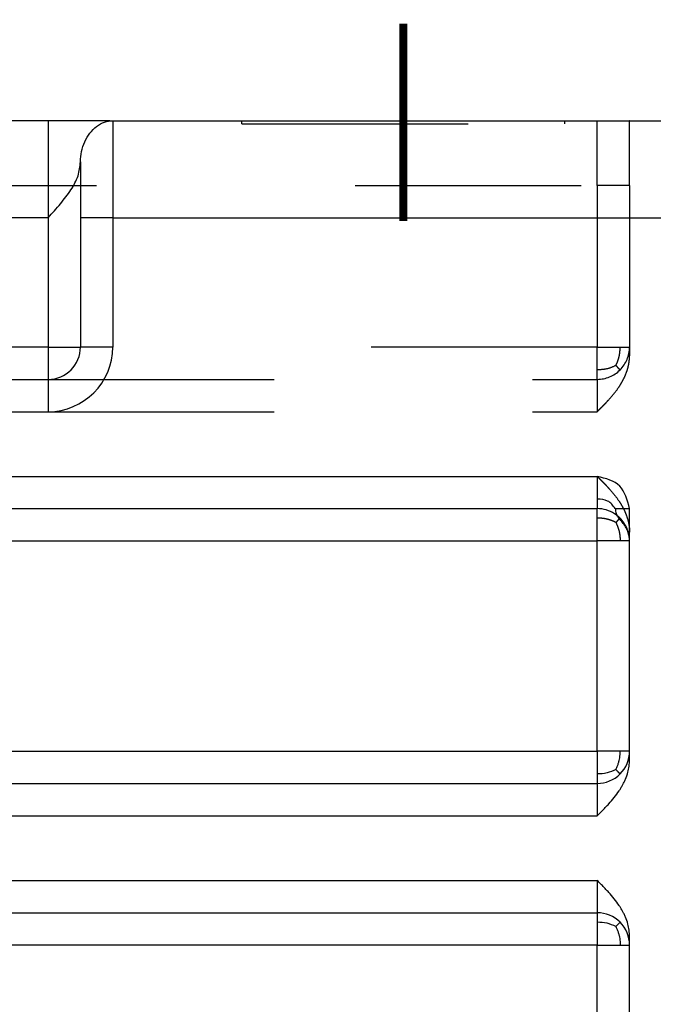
# Model space of a CAD drawing. Header units: inches. Extents: x -535 to 431, y -263 to 280.
# Tile 38 of 82: x -131 to -111, y -8 to 22. Entities that reach past the tile are written whole.
import ezdxf

# ---------------------------------------------------------------- set-up
doc = ezdxf.new("R2010")
doc.units = ezdxf.units.IN
doc.linetypes.add('DASHED', pattern=[15, 7, -8])
doc.linetypes.add('DOT_CENTER', pattern=[14, 12, -1, 0, -1])
doc.layers.add('1', color=7, linetype='Continuous')

# ---------------------------------------------------------------- blocks, each defined once
blk = doc.blocks.new('013_G23_G27_BF_B14R_Motor_Bgr_63_EEXDe_1_1__5', base_point=(-375.5, -86.258))
at = {"color": 7, "linetype": 'Continuous'}
for p, q in [((-130, 19.242), (-150.5, 19.242)), ((-128.092, 19.242), (-130, 19.242)), ((-128, 19.242), (-128, 19.242)), ((-128, 19.242), (-124, 19.242)), ((-124, 19.242), (-114, 19.242)), ((-114, 19.242), (-113, 19.242)), ((-113, 19.242), (-112.015, 19.242)), ((-112.015, 19.242), (-109, 19.242)), ((-129, 17.974), (-129, 16.242)), ((-129, 16.242), (-129, 12.242)), ((-147.5, 11.242), (-130, 11.242)), ((-147.5, 7.242), (-113, 7.242)), ((-112, 6.51), (-112, 7.242)), ((-112, 6.242), (-112, 6.51)), ((-112, -0.258), (-112, 6.242)), ((-112, -0.526), (-112, -0.258)), ((-147.5, -1.258), (-113, -1.258)), ((-147.5, -5.258), (-113, -5.258)), ((-112, -6.258), (-112, -5.99)), ((-112, -12.758), (-112, -6.258))]:
    blk.add_line(p, q, dxfattribs=at)
at = {"color": 1, "linetype": 'DASHED'}
for p, q in [((-128.092, 19.242), (-128, 19.242)), ((-124, 19.142), (-124, 19.242)), ((-114, 19.142), (-114, 19.242)), ((-113, 17.242), (-113, 19.242)), ((-112, 17.242), (-112, 19.232)), ((-124, 19.142), (-114, 19.142)), ((-150.5, 17.242), (-113, 17.242)), ((-112, 17.242), (-113, 17.242)), ((-113, 17.242), (-113, 12.242)), ((-112, 17.242), (-112, 12.242)), ((-112, 12.242), (-112, 11.974)), ((-130, 11.242), (-113, 11.242))]:
    blk.add_line(p, q, dxfattribs=at)
at = {"color": 1, "linetype": 'Continuous'}
for p, q in [((-128, 19.242), (-128, 16.242)), ((-130, 16.242), (-150.5, 16.242)), ((-130, 16.242), (-130, 12.242)), ((-128, 16.242), (-129, 16.242)), ((-128, 16.242), (-128, 12.242)), ((-128, 16.242), (-109, 16.242)), ((-130, 12.242), (-147.5, 12.242)), ((-130, 12.242), (-130, 11.242)), ((-130, 12.242), (-129, 12.242)), ((-128, 12.242), (-129, 12.242)), ((-130, 11.242), (-130, 10.242)), ((-147.5, 10.242), (-130, 10.242)), ((-147.5, 8.242), (-113, 8.242)), ((-113, 6.949), (-113, 7.242)), ((-113, 6.242), (-113, 6.949)), ((-147.5, 6.242), (-113, 6.242)), ((-112.293, 6.242), (-113, 6.242)), ((-113, -0.258), (-113, 6.242)), ((-112, 6.242), (-112.293, 6.242)), ((-113, -12.758), (-113, -6.258))]:
    blk.add_line(p, q, dxfattribs=at)
blk.add_arc((-130, 12.242), 2, -90, 0, dxfattribs=at)
at = {"color": 7, "linetype": 'Continuous'}
for centre, start, end in [((-130, 12.242), -90, 0), ((-113, 6.242), 57.4758, 90), ((-113, -0.258), -45, 0), ((-113, -0.258), -90, -45), ((-113, -6.258), 45, 90), ((-113, -6.258), 0, 45)]:
    blk.add_arc(centre, 1, start, end, dxfattribs=at)
at = {"color": 1, "linetype": 'DASHED'}
for centre, start, end in [((-113, 12.242), -45, 0), ((-113, 12.242), -90, -45), ((-113, 6.242), 45, 57.4758), ((-113, 6.242), 0, 45)]:
    blk.add_arc(centre, 1, start, end, dxfattribs=at)
at = {"color": 1, "linetype": 'Continuous'}
for points, knots in [([(-130, 19.242), (-130, 19.22), (-130, 19.177), (-130, 19.035), (-130, 18.763), (-130, 18.391), (-130, 18), (-130, 17.657), (-130, 17.363), (-130, 17.044), (-130, 16.68), (-130, 16.389), (-130, 16.242)], [0, 0, 0, 0, 0.06497, 0.129939, 0.427487, 0.87868, 1.246792, 1.601932, 1.907437, 2.126644, 2.558515, 3, 3, 3, 3]), ([(-129, 17.974), (-128.993, 18.08), (-128.98, 18.292), (-128.877, 18.593), (-128.72, 18.86), (-128.513, 19.07), (-128.268, 19.214), (-128.088, 19.233), (-128, 19.242)], [0, 0, 0, 0, 0.316971, 0.63511, 0.944651, 1.237907, 1.51283, 1.775506, 1.775506, 1.775506, 1.775506]), ([(-130, 16.242), (-129.87, 16.385), (-129.619, 16.661), (-129.294, 17.084), (-129.051, 17.518), (-129.016, 17.827), (-129, 17.974)], [0, 0, 0, 0, 0.577881, 1.118945, 1.603187, 2.04284, 2.04284, 2.04284, 2.04284]), ([(-113, 8.242), (-113, 8.219), (-113, 8.173), (-113, 8.096), (-113, 7.991), (-113, 7.868), (-113, 7.745), (-113, 7.636), (-113, 7.57), (-113, 7.535)], [0, 0, 0, 0, 0.069749, 0.1374461, 0.2320911, 0.3826835, 0.5068363, 0.6026752, 0.7071068, 0.7071068, 0.7071068, 0.7071068]), ([(-112.442, 7.242), (-112.514, 7.336), (-112.654, 7.521), (-112.886, 7.53), (-113, 7.535)], [0, 0, 0, 0, 0.3365166, 0.6607595, 0.6607595, 0.6607595, 0.6607595]), ([(-113, 7.535), (-113, 7.498), (-113, 7.426), (-113, 7.341), (-113, 7.28), (-113, 7.255), (-113, 7.242)], [0, 0, 0, 0, 0.1112849, 0.2167728, 0.254833, 0.2928932, 0.2928932, 0.2928932, 0.2928932]), ([(-112.442, 7.242), (-112.408, 7.242), (-112.34, 7.242), (-112.232, 7.242), (-112.119, 7.242), (-112.04, 7.242), (-112, 7.242)], [0, 0, 0, 0, 0.1020502, 0.2041004, 0.3229473, 0.4417942, 0.4417942, 0.4417942, 0.4417942]), ([(-112.442, 7.242), (-112.436, 7.191), (-112.427, 7.102), (-112.381, 7.027), (-112.363, 6.995)], [0, 0, 0, 0, 0.1530578, 0.2618082, 0.2618082, 0.2618082, 0.2618082]), ([(-147.5, -0.258), (-147.476, -0.258), (-147.429, -0.258), (-141.656, -0.258), (-130.179, -0.258), (-118.726, -0.258), (-113, -0.258)], [0, 0, 0, 0, 0.070775, 0.141497, 17.320786, 34.500075, 34.500075, 34.500075, 34.500075]), ([(-112.293, -0.258), (-112.343, -0.258), (-112.452, -0.258), (-112.622, -0.258), (-112.807, -0.258), (-112.935, -0.258), (-113, -0.258)], [0, 0, 0, 0, 0.1515365, 0.3244233, 0.5120164, 0.7071068, 0.7071068, 0.7071068, 0.7071068]), ([(-113, -0.258), (-113, -0.321), (-113, -0.444), (-113, -0.627), (-113, -0.8), (-113, -0.913), (-113, -0.965)], [0, 0, 0, 0, 0.1891186, 0.3680946, 0.5497928, 0.7071067, 0.7071067, 0.7071067, 0.7071067]), ([(-112.423, -0.83), (-112.409, -0.799), (-112.381, -0.739), (-112.347, -0.646), (-112.321, -0.553), (-112.304, -0.46), (-112.294, -0.362), (-112.293, -0.294), (-112.293, -0.258)], [0, 0, 0, 0, 0.1007964, 0.2003149, 0.2958553, 0.3887386, 0.4843943, 0.5921619, 0.5921619, 0.5921619, 0.5921619]), ([(-112, -0.258), (-112.013, -0.258), (-112.038, -0.258), (-112.094, -0.258), (-112.179, -0.258), (-112.251, -0.258), (-112.293, -0.258)], [0, 0, 0, 0, 0.0380602, 0.0761205, 0.1685304, 0.2928932, 0.2928932, 0.2928932, 0.2928932]), ([(-112.423, -0.83), (-112.513, -0.87), (-112.697, -0.952), (-112.898, -0.961), (-113, -0.965)], [0, 0, 0, 0, 0.2927896, 0.5973845, 0.5973845, 0.5973845, 0.5973845]), ([(-112.423, -0.83), (-112.418, -0.835), (-112.409, -0.844), (-112.396, -0.858), (-112.383, -0.871), (-112.371, -0.884), (-112.36, -0.895), (-112.35, -0.906), (-112.34, -0.916), (-112.332, -0.924), (-112.324, -0.932), (-112.317, -0.939), (-112.311, -0.946), (-112.306, -0.951), (-112.302, -0.955), (-112.298, -0.959), (-112.296, -0.961), (-112.294, -0.963), (-112.293, -0.964), (-112.293, -0.965), (-112.293, -0.965)], [0, 0, 0, 0, 0.0202023, 0.0394842, 0.0577639, 0.0749697, 0.0910403, 0.1059249, 0.1195832, 0.1319849, 0.1431106, 0.1529508, 0.1615067, 0.1687898, 0.174822, 0.1796356, 0.1832738, 0.1857908, 0.1872553, 0.1877795, 0.1877795, 0.1877795, 0.1877795]), ([(-113, -0.965), (-113, -1.008), (-113, -1.082), (-113, -1.169), (-113, -1.219), (-113, -1.242), (-113, -1.254), (-113, -1.258)], [0, 0, 0, 0, 0.128881, 0.2226816, 0.2588554, 0.2797053, 0.2928933, 0.2928933, 0.2928933, 0.2928933]), ([(-113, -1.258), (-113, -1.265), (-113, -1.28), (-113, -1.306), (-113, -1.338), (-113, -1.38), (-113, -1.43), (-113, -1.488), (-113, -1.559), (-113, -1.645), (-113, -1.744), (-113, -1.851), (-113, -1.938), (-113, -2.002), (-113, -2.041), (-113, -2.08), (-113, -2.118), (-113, -2.154), (-113, -2.187), (-113, -2.214), (-113, -2.235), (-113, -2.249), (-113, -2.256), (-113, -2.258)], [0, 0, 0, 0, 0.0219862, 0.0439724, 0.0777752, 0.1196121, 0.1694269, 0.2271638, 0.2927665, 0.383856, 0.4831305, 0.5906266, 0.7063809, 0.7439429, 0.7831292, 0.8226473, 0.8612048, 0.8975093, 0.9302683, 0.9581893, 0.9799799, 0.9943476, 1, 1, 1, 1]), ([(-147.5, -2.258), (-147.476, -2.258), (-147.429, -2.258), (-141.656, -2.258), (-130.179, -2.258), (-118.726, -2.258), (-113, -2.258)], [0, 0, 0, 0, 0.07049, 0.14101, 17.3203, 34.499589, 34.499589, 34.499589, 34.499589]), ([(-147.5, -4.258), (-147.476, -4.258), (-147.429, -4.258), (-141.656, -4.258), (-130.179, -4.258), (-118.726, -4.258), (-113, -4.258)], [0, 0, 0, 0, 0.070479, 0.14101, 17.3203, 34.499589, 34.499589, 34.499589, 34.499589]), ([(-113, -4.258), (-113, -4.307), (-113, -4.405), (-113, -4.577), (-113, -4.764), (-113, -4.951), (-113, -5.098), (-113, -5.188), (-113, -5.236), (-113, -5.251), (-113, -5.258)], [0, 0, 0, 0, 0.1483739, 0.2934633, 0.516006, 0.7071193, 0.856956, 0.9559807, 0.9779904, 1, 1, 1, 1]), ([(-113, -5.258), (-113, -5.27), (-113, -5.293), (-113, -5.348), (-113, -5.434), (-113, -5.508), (-113, -5.551)], [0, 0, 0, 0, 0.0351058, 0.0702117, 0.1639759, 0.2928933, 0.2928933, 0.2928933, 0.2928933]), ([(-113, -5.551), (-113, -5.603), (-113, -5.716), (-113, -5.891), (-113, -6.074), (-113, -6.197), (-113, -6.258)], [0, 0, 0, 0, 0.1573416, 0.3390121, 0.52297, 0.7071067, 0.7071067, 0.7071067, 0.7071067]), ([(-112.423, -5.686), (-112.513, -5.646), (-112.697, -5.564), (-112.898, -5.555), (-113, -5.551)], [0, 0, 0, 0, 0.2927896, 0.5973846, 0.5973846, 0.5973846, 0.5973846]), ([(-112.423, -5.686), (-112.415, -5.678), (-112.401, -5.663), (-112.38, -5.642), (-112.362, -5.622), (-112.345, -5.605), (-112.331, -5.591), (-112.319, -5.578), (-112.309, -5.568), (-112.302, -5.561), (-112.297, -5.556), (-112.294, -5.553), (-112.293, -5.551), (-112.293, -5.551)], [0, 0, 0, 0, 0.0325845, 0.0625656, 0.0896276, 0.113529, 0.134103, 0.1512572, 0.1649738, 0.1753093, 0.1823951, 0.1864403, 0.1877627, 0.1877627, 0.1877627, 0.1877627]), ([(-112.423, -5.686), (-112.409, -5.717), (-112.381, -5.777), (-112.347, -5.87), (-112.321, -5.963), (-112.304, -6.056), (-112.294, -6.154), (-112.293, -6.222), (-112.293, -6.258)], [0, 0, 0, 0, 0.1007964, 0.2003149, 0.2958554, 0.3887386, 0.4843943, 0.5921619, 0.5921619, 0.5921619, 0.5921619]), ([(-113, -6.258), (-118.726, -6.258), (-130.179, -6.258), (-141.656, -6.258), (-147.429, -6.258), (-147.476, -6.258), (-147.5, -6.258)], [0, 0, 0, 0, 17.179289, 34.358579, 34.429322, 34.500075, 34.500075, 34.500075, 34.500075]), ([(-113, -6.258), (-112.935, -6.258), (-112.807, -6.258), (-112.622, -6.258), (-112.452, -6.258), (-112.343, -6.258), (-112.293, -6.258)], [0, 0, 0, 0, 0.1950903, 0.3826835, 0.5555702, 0.7071068, 0.7071068, 0.7071068, 0.7071068]), ([(-112.293, -6.258), (-112.288, -6.258), (-112.273, -6.258), (-112.242, -6.258), (-112.197, -6.258), (-112.14, -6.258), (-112.086, -6.258), (-112.038, -6.258), (-112.013, -6.258), (-112, -6.258)], [0, 0, 0, 0, 0.0139678, 0.0455589, 0.0918434, 0.1498914, 0.2167728, 0.254833, 0.2928932, 0.2928932, 0.2928932, 0.2928932])]:
    blk.add_open_spline(points, degree=3, knots=knots, dxfattribs=at)
at = {"color": 7, "linetype": 'Continuous'}
for points, knots in [([(-128.101, 19.242), (-128.1, 19.242), (-128.1, 19.242), (-128.097, 19.242), (-128.094, 19.242), (-128.087, 19.242), (-128.074, 19.242), (-128.058, 19.242), (-128.043, 19.242), (-128.03, 19.242), (-128.019, 19.242), (-128.01, 19.242), (-128.005, 19.242), (-128.001, 19.242), (-128, 19.242)], [0, 0, 0, 0, 0.0012134, 0.0024268, 0.0063184, 0.0101626, 0.0258987, 0.0433516, 0.0579474, 0.0711743, 0.0836004, 0.091034, 0.0968293, 0.1006123, 0.1006123, 0.1006123, 0.1006123]), ([(-112.363, 6.995), (-112.367, 7), (-112.375, 7.01), (-112.386, 7.022), (-112.396, 7.033), (-112.405, 7.042), (-112.414, 7.051), (-112.427, 7.061), (-112.443, 7.073), (-112.456, 7.081), (-112.462, 7.085)], [0, 0, 0, 0, 0.0194586, 0.0374026, 0.0506281, 0.0621485, 0.076015, 0.0898314, 0.1105959, 0.1350554, 0.1350554, 0.1350554, 0.1350554]), ([(-112, 6.242), (-112, 6.244), (-112, 6.249), (-112, 6.267), (-112.001, 6.295), (-112.005, 6.335), (-112.01, 6.374), (-112.02, 6.43), (-112.038, 6.497), (-112.067, 6.575), (-112.104, 6.648), (-112.146, 6.718), (-112.193, 6.786), (-112.242, 6.85), (-112.292, 6.911), (-112.329, 6.956), (-112.353, 6.983), (-112.359, 6.991), (-112.363, 6.995)], [0, 0, 0, 0, 0.0069659, 0.0139318, 0.0552763, 0.090763, 0.1339991, 0.1737248, 0.259558, 0.3418776, 0.4231768, 0.505931, 0.5868681, 0.6683627, 0.7483821, 0.825633, 0.841373, 0.8569305, 0.8569305, 0.8569305, 0.8569305]), ([(-113, -2.258), (-112.982, -2.24), (-112.952, -2.21), (-112.907, -2.164), (-112.864, -2.122), (-112.819, -2.076), (-112.774, -2.029), (-112.731, -1.984), (-112.687, -1.937), (-112.6, -1.842), (-112.473, -1.694), (-112.35, -1.529), (-112.267, -1.399), (-112.217, -1.311), (-112.169, -1.219), (-112.109, -1.088), (-112.052, -0.922), (-112.017, -0.755), (-112.002, -0.626), (-112.001, -0.56), (-112, -0.526)], [0, 0, 0, 0, 0.076107, 0.128248, 0.1921, 0.256912, 0.321518, 0.385789, 0.444379, 0.514683, 0.773058, 1.028114, 1.131469, 1.235036, 1.33231, 1.442367, 1.668163, 1.858165, 1.952324, 2.055687, 2.055687, 2.055687, 2.055687]), ([(-112, -5.99), (-112.001, -5.959), (-112.002, -5.893), (-112.016, -5.764), (-112.052, -5.594), (-112.109, -5.428), (-112.169, -5.297), (-112.217, -5.205), (-112.267, -5.117), (-112.35, -4.987), (-112.473, -4.821), (-112.6, -4.674), (-112.687, -4.579), (-112.731, -4.532), (-112.774, -4.487), (-112.819, -4.44), (-112.864, -4.394), (-112.907, -4.352), (-112.952, -4.306), (-112.982, -4.276), (-113, -4.258)], [0, 0, 0, 0, 0.093614, 0.197523, 0.387534, 0.61332, 0.723366, 0.820651, 0.924219, 1.027573, 1.282615, 1.541004, 1.611369, 1.669898, 1.734168, 1.798775, 1.863586, 1.927439, 1.979493, 2.055687, 2.055687, 2.055687, 2.055687])]:
    blk.add_open_spline(points, degree=3, knots=knots, dxfattribs=at)
at = {"color": 1, "linetype": 'DASHED'}
for points, knots in [([(-128.092, 19.242), (-128.093, 19.242), (-128.095, 19.242), (-128.098, 19.242), (-128.099, 19.242), (-128.1, 19.242), (-128.1, 19.242), (-128.101, 19.242), (-128.101, 19.242)], [0, 0, 0, 0, 0.003911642, 0.006927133, 0.007350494, 0.007731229, 0.008403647, 0.009076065, 0.009076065, 0.009076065, 0.009076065]), ([(-112, 19.232), (-112, 19.234), (-112, 19.237), (-112.004, 19.24), (-112.009, 19.242), (-112.013, 19.242), (-112.015, 19.242)], [0, 0, 0, 0, 0.00457502, 0.00864893, 0.01372799, 0.02021629, 0.02021629, 0.02021629, 0.02021629]), ([(-113, 11.535), (-113, 11.587), (-113, 11.7), (-113, 11.875), (-113, 12.058), (-113, 12.181), (-113, 12.242)], [0, 0, 0, 0, 0.1573422, 0.3390121, 0.523333, 0.7071067, 0.7071067, 0.7071067, 0.7071067]), ([(-113, 12.242), (-112.935, 12.242), (-112.807, 12.242), (-112.622, 12.242), (-112.452, 12.242), (-112.343, 12.242), (-112.293, 12.242)], [0, 0, 0, 0, 0.1950903, 0.3826835, 0.5555702, 0.7071068, 0.7071068, 0.7071068, 0.7071068]), ([(-112.423, 11.67), (-112.409, 11.701), (-112.381, 11.761), (-112.347, 11.854), (-112.321, 11.947), (-112.304, 12.04), (-112.294, 12.138), (-112.293, 12.206), (-112.293, 12.242)], [0, 0, 0, 0, 0.1007964, 0.2003149, 0.2958553, 0.3887386, 0.4843943, 0.5921619, 0.5921619, 0.5921619, 0.5921619]), ([(-112.293, 12.242), (-112.251, 12.242), (-112.179, 12.242), (-112.094, 12.242), (-112.038, 12.242), (-112.013, 12.242), (-112, 12.242)], [0, 0, 0, 0, 0.1243628, 0.2167728, 0.254833, 0.2928932, 0.2928932, 0.2928932, 0.2928932]), ([(-113, 10.242), (-112.982, 10.26), (-112.952, 10.29), (-112.907, 10.336), (-112.864, 10.378), (-112.819, 10.424), (-112.774, 10.471), (-112.731, 10.516), (-112.687, 10.563), (-112.6, 10.658), (-112.473, 10.806), (-112.35, 10.971), (-112.267, 11.101), (-112.217, 11.189), (-112.169, 11.281), (-112.109, 11.412), (-112.052, 11.578), (-112.016, 11.748), (-112.002, 11.877), (-112.001, 11.943), (-112, 11.974)], [0, 0, 0, 0, 0.076195, 0.128248, 0.192101, 0.256912, 0.321519, 0.385789, 0.444318, 0.514683, 0.773072, 1.028114, 1.131468, 1.235036, 1.332322, 1.442367, 1.668151, 1.858164, 1.962073, 2.055687, 2.055687, 2.055687, 2.055687]), ([(-112.423, 11.67), (-112.513, 11.63), (-112.697, 11.548), (-112.898, 11.539), (-113, 11.535)], [0, 0, 0, 0, 0.2927896, 0.5973846, 0.5973846, 0.5973846, 0.5973846]), ([(-112.423, 11.67), (-112.415, 11.662), (-112.401, 11.647), (-112.38, 11.626), (-112.362, 11.606), (-112.345, 11.589), (-112.331, 11.575), (-112.319, 11.562), (-112.309, 11.552), (-112.302, 11.545), (-112.297, 11.54), (-112.294, 11.537), (-112.293, 11.535), (-112.293, 11.535)], [0, 0, 0, 0, 0.0325845, 0.0625656, 0.0896276, 0.113529, 0.134103, 0.1512572, 0.1649738, 0.1753093, 0.1823951, 0.1864403, 0.1877627, 0.1877627, 0.1877627, 0.1877627]), ([(-113, 11.242), (-113, 11.254), (-113, 11.277), (-113, 11.332), (-113, 11.418), (-113, 11.492), (-113, 11.535)], [0, 0, 0, 0, 0.0351058, 0.0702117, 0.163974, 0.2928933, 0.2928933, 0.2928933, 0.2928933]), ([(-113, 11.242), (-113, 11.235), (-113, 11.22), (-113, 11.172), (-113, 11.082), (-113, 10.935), (-113, 10.747), (-113, 10.561), (-113, 10.389), (-113, 10.291), (-113, 10.242)], [0, 0, 0, 0, 0.022009, 0.044018, 0.143265, 0.292879, 0.485327, 0.706534, 0.851625, 1, 1, 1, 1]), ([(-113, 8.242), (-112.982, 8.224), (-112.952, 8.194), (-112.907, 8.149), (-112.864, 8.106), (-112.819, 8.06), (-112.774, 8.013), (-112.731, 7.968), (-112.687, 7.921), (-112.6, 7.826), (-112.473, 7.679), (-112.35, 7.513), (-112.267, 7.383), (-112.217, 7.295), (-112.169, 7.203), (-112.114, 7.081), (-112.055, 6.916), (-112.018, 6.747), (-112.002, 6.608), (-112.001, 6.542), (-112, 6.51)], [0, 0, 0, 0, 0.076107, 0.128248, 0.1921, 0.256912, 0.321518, 0.385789, 0.444379, 0.514683, 0.773058, 1.028114, 1.131469, 1.235036, 1.33231, 1.442367, 1.636085, 1.858157, 1.958651, 2.055679, 2.055679, 2.055679, 2.055679]), ([(-112.423, 6.814), (-112.453, 6.828), (-112.512, 6.857), (-112.604, 6.891), (-112.696, 6.918), (-112.791, 6.937), (-112.892, 6.947), (-112.962, 6.949), (-113, 6.949)], [0, 0, 0, 0, 0.0993274, 0.1979087, 0.2933298, 0.3872954, 0.4857393, 0.5986277, 0.5986277, 0.5986277, 0.5986277]), ([(-112.423, 6.814), (-112.418, 6.819), (-112.409, 6.828), (-112.396, 6.842), (-112.383, 6.855), (-112.371, 6.868), (-112.36, 6.879), (-112.35, 6.89), (-112.34, 6.9), (-112.332, 6.908), (-112.324, 6.916), (-112.317, 6.923), (-112.311, 6.93), (-112.306, 6.935), (-112.302, 6.939), (-112.298, 6.943), (-112.296, 6.945), (-112.294, 6.947), (-112.293, 6.948), (-112.293, 6.949), (-112.293, 6.949)], [0, 0, 0, 0, 0.0202023, 0.0394842, 0.0577639, 0.0749697, 0.0910403, 0.1059249, 0.1195832, 0.1319849, 0.1431106, 0.1529508, 0.1615067, 0.1687898, 0.174822, 0.1796356, 0.1832738, 0.1857908, 0.1872553, 0.1877795, 0.1877795, 0.1877795, 0.1877795]), ([(-112.423, 6.814), (-112.409, 6.783), (-112.381, 6.723), (-112.347, 6.63), (-112.321, 6.537), (-112.304, 6.444), (-112.294, 6.346), (-112.293, 6.278), (-112.293, 6.242)], [0, 0, 0, 0, 0.1007964, 0.2003149, 0.2958553, 0.3887386, 0.4843943, 0.5921619, 0.5921619, 0.5921619, 0.5921619]), ([(-112.363, 6.995), (-112.362, 6.994), (-112.36, 6.992), (-112.356, 6.988), (-112.352, 6.984), (-112.347, 6.979), (-112.341, 6.974), (-112.336, 6.97), (-112.332, 6.967), (-112.329, 6.964), (-112.325, 6.962), (-112.321, 6.96), (-112.317, 6.958), (-112.314, 6.956), (-112.312, 6.955), (-112.309, 6.954), (-112.306, 6.953), (-112.303, 6.952), (-112.3, 6.951), (-112.299, 6.95), (-112.297, 6.95), (-112.296, 6.95), (-112.295, 6.949), (-112.294, 6.949), (-112.294, 6.949), (-112.293, 6.949), (-112.293, 6.949), (-112.293, 6.949)], [0, 0, 0, 0, 0.00464393, 0.00914097, 0.0156191, 0.02259067, 0.02999152, 0.03776522, 0.04157987, 0.04581033, 0.05040661, 0.05532177, 0.06051254, 0.0624249, 0.06487673, 0.06778092, 0.07105227, 0.0746081, 0.07836916, 0.07922211, 0.08040138, 0.08181385, 0.08336714, 0.0839085, 0.08469577, 0.08492536, 0.08515491, 0.08515491, 0.08515491, 0.08515491])]:
    blk.add_open_spline(points, degree=3, knots=knots, dxfattribs=at)
for points in [[(-113, 12.242), (-115.5, 12.242), (-120.5, 12.242), (-125.5, 12.242), (-128, 12.242)], [(-130, 10.242), (-127.167, 10.242), (-121.5, 10.242), (-115.833, 10.242), (-113, 10.242)]]:
    blk.add_open_spline(points, degree=3, dxfattribs=at)
at = {"color": 7, "linetype": 'Continuous'}
blk.add_open_spline([(-112, 7.242), (-112.068, 7.507), (-112.205, 8.037), (-112.735, 8.174), (-113, 8.242)], degree=3, dxfattribs=at)
at = {"layer": '1', "color": 30, "linetype": 'DOT_CENTER', "const_width": 0.25}
blk.add_lwpolyline([(-119, 16.142), (-119, 22.242)], dxfattribs=at)
blk = doc.blocks.new('Vordans1', base_point=(-218.75, 13))
blk.add_blockref('013_G23_G27_BF_B14R_Motor_Bgr_63_EEXDe_1_1__5', (-375.5, -86.258))

msp = doc.modelspace()

# ---------------------------------------------------------------- block references
msp.add_blockref('Vordans1', (-218.75, 13))

doc.saveas('drawing.dxf')
